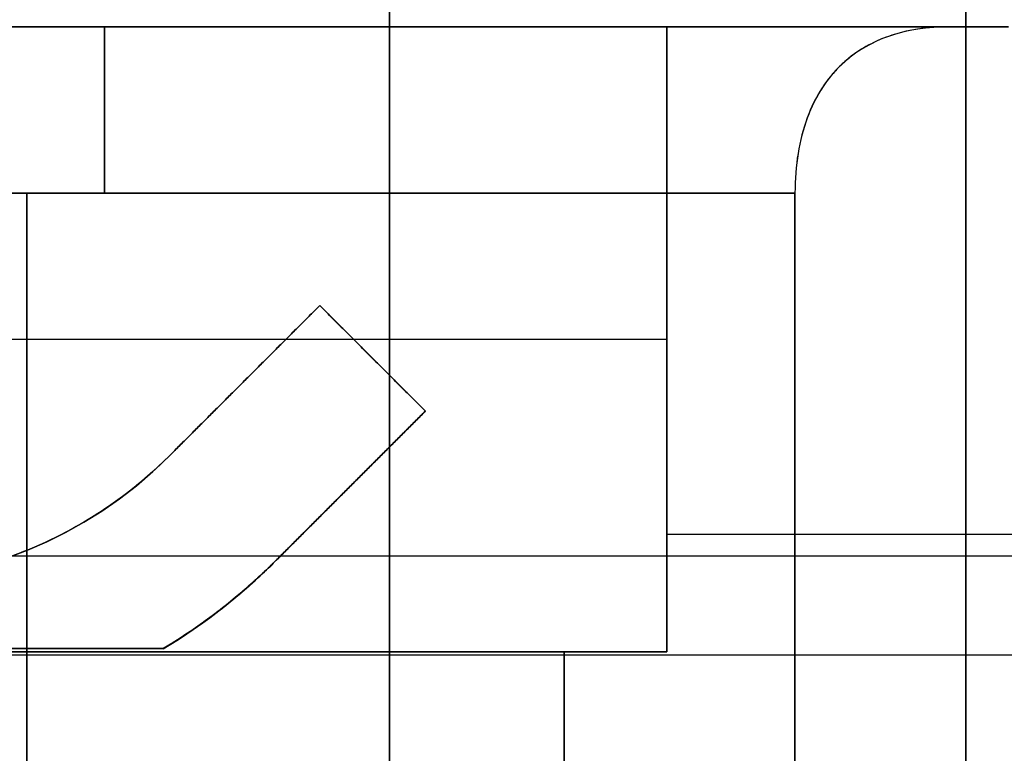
# Model space of a CAD drawing. Header units: millimetres. Extents: x -66 to 114, y 79 to 395.
# Tile 159 of 211: x 84.53 to 86.84, y 151.47 to 153.19. Entities that reach past the tile are written whole.
import ezdxf

# ---------------------------------------------------------------- set-up
doc = ezdxf.new("R2010")
doc.units = ezdxf.units.MM
doc.layers.add('Layer 01', color=7, linetype='Continuous', true_color=0x000000)

msp = doc.modelspace()

# ---------------------------------------------------------------- linework, layer by layer
at = {"layer": 'Layer 01'}
for p, q in [((86.05, 151.9833, -18.55), (86.05, 153.1733, -18.55)), ((86.05, 151.9833, -13.98), (86.05, 153.1733, -13.98)), ((86.85, 153.1733, -18.55), (86.05, 153.1733, -18.55)), ((86.05, 151.9833, -23.12), (86.05, 153.1733, -23.12)), ((84.883, 152.1662, -18.55), (85.2366, 152.5198, -18.55)), ((84.883, 152.1662, -23.12), (85.2366, 152.5198, -23.12)), ((85.484, 152.2723, -18.55), (85.2366, 152.5198, -18.55)), ((85.484, 152.2723, -23.12), (85.2366, 152.5198, -23.12)), ((82.65, 152.4407, -17.7), (86.05, 152.4407, -17.7)), ((82.65, 152.4407, -19.4), (86.05, 152.4407, -19.4)), ((82.65, 152.4407, -14.83), (86.05, 152.4407, -14.83)), ((82.65, 152.4407, -13.13), (86.05, 152.4407, -13.13)), ((82.65, 152.4407, -23.97), (86.05, 152.4407, -23.97)), ((82.65, 152.4407, -22.27), (86.05, 152.4407, -22.27)), ((86.05, 152.4407, -17.7), (86.05, 152.4407, -19.4)), ((86.05, 152.4407, -13.13), (86.05, 152.4407, -14.83)), ((86.05, 152.4407, -22.27), (86.05, 152.4407, -23.97)), ((85.3603, 152.396, -17.8), (85.3603, 152.396, -19.3)), ((85.3603, 152.396, -22.37), (85.3603, 152.396, -23.87)), ((85.0598, 152.343, -19.3), (85.0598, 152.343, -17.8)), ((85.0598, 152.343, -23.87), (85.0598, 152.343, -22.37)), ((85.484, 152.2723, -18.55), (85.1451, 151.9333, -18.55)), ((85.484, 152.2723, -23.12), (85.1451, 151.9333, -23.12)), ((85.3073, 152.0955, -19.3), (85.3073, 152.0955, -17.8)), ((85.3073, 152.0955, -23.87), (85.3073, 152.0955, -22.37)), ((81.85, 151.7012, -19.322), (88.55, 151.7012, -19.322)), ((81.85, 151.7012, -23.892), (88.55, 151.7012, -23.892))]:
    msp.add_line(p, q, dxfattribs=at)
at = {"layer": 'Layer 01', "extrusion": (1, 0, 0)}
msp.add_arc((144.9733, -18.55, 85.4), 14.35, 270, 90, dxfattribs=at)
at = {"layer": 'Layer 01', "extrusion": (-1, 0, 0)}
for centre, radius, start, end in [((-144.9733, -18.55, -86.75), 12.9, 90, 168.82546), ((-144.9733, -18.55, -86.75), 12.9, 191.17454, 270), ((-152.1733, -27.8988, -84.7323), 1, 180, 232.3982), ((-152.1733, -9.2012, -84.7323), 1, 127.6018, 180), ((-144.9733, -18.55, -84.55), 12.8, 232.39824, 355.5192), ((-144.9733, -18.55, -84.55), 12.8, 4.4808, 127.60176), ((-150.5333, -18.55, -85.8093), 1.45, 0, 144.1117), ((-150.5333, -13.98, -85.8093), 1.45, 0, 144.1117), ((-150.5333, -23.12, -85.8093), 1.45, 0, 144.1117), ((-150.5333, -23.12, -85.8093), 1.45, 215.8883, 0), ((-150.5333, -13.98, -85.8093), 1.45, 215.8883, 0), ((-150.5333, -18.55, -85.8093), 1.45, 215.8883, 0)]:
    msp.add_arc(centre, radius, start, end, dxfattribs=at)
at = {"layer": 'Layer 01', "extrusion": (-1, -7.15373e-16, -5.52584e-17)}
msp.add_arc((-144.9733, -18.55, -86.35), 12.8, 232.39824, 355.5192, dxfattribs=at)
at = {"layer": 'Layer 01', "extrusion": (-1, 4.048e-16, 6.43655e-16)}
msp.add_arc((-144.9733, -18.55, -86.35), 12.8, 4.4808, 127.60176, dxfattribs=at)
at = {"layer": 'Layer 01'}
for centre, radius, start in [((84.1759, 152.8733, -19.3), 1, 225), ((84.1759, 152.8733, -23.87), 1, 225), ((84.1759, 152.8733, -19.3), 1.35, 300.9451), ((84.1759, 152.8733, -23.87), 1.35, 300.9451)]:
    msp.add_arc(centre, radius, start, 315, dxfattribs=at)
at = {"layer": 'Layer 01', "extrusion": (2.51215e-15, 2.93684e-15, -1)}
msp.add_arc((-84.1759, 152.8733, 17.8), 1, 225, 315, dxfattribs=at)
at = {"layer": 'Layer 01', "extrusion": (-2.12348e-16, 2.12348e-16, -1)}
msp.add_arc((-84.1759, 152.8733, 22.37), 1, 225, 315, dxfattribs=at)
at = {"layer": 'Layer 01', "extrusion": (0, 0, -1)}
for centre, radius, end in [((-84.1759, 152.8733, 18.55), 1, 250.0515), ((-84.1759, 152.8733, 23.12), 1, 250.0515), ((-84.1759, 152.8733, 19.0258), 1.35, 229.2898), ((-84.1759, 152.8733, 18.0742), 1.35, 229.2899), ((-84.1759, 152.8733, 22.6442), 1.35, 229.2891), ((-84.1759, 152.8733, 23.5958), 1.35, 229.2903)]:
    msp.add_arc(centre, radius, 225, end, dxfattribs=at)
at = {"layer": 'Layer 01', "extrusion": (1, 3.5116e-16, 1.1372e-16)}
msp.add_arc((150.5333, -18.55, 86.05), 1.45, 360, 35.8883, dxfattribs=at)
at = {"layer": 'Layer 01', "extrusion": (1, 3.50745e-16, 1.13586e-16)}
for centre in [(150.5333, -13.98, 86.05), (150.5333, -23.12, 86.05)]:
    msp.add_arc(centre, 1.45, 360, 35.8883, dxfattribs=at)
at = {"layer": 'Layer 01', "extrusion": (1, 8.85269e-17, -2.86688e-17)}
msp.add_arc((150.5333, -23.12, 86.05), 1.45, 324.1117, 360, dxfattribs=at)
at = {"layer": 'Layer 01', "extrusion": (1, -1.09271e-16, 3.53865e-17)}
msp.add_arc((150.5333, -13.98, 86.05), 1.45, 324.1117, 360, dxfattribs=at)
at = {"layer": 'Layer 01', "extrusion": (1, 4.32932e-16, -1.40202e-16)}
msp.add_arc((150.5333, -18.55, 86.05), 1.45, 324.1117, 0, dxfattribs=at)
at = {"layer": 'Layer 01', "extrusion": (-4.4706e-14, 7.47574e-14, -1)}
msp.add_arc((-84.1759, 152.8733, 17.8), 1.35, 225, 239.0549, dxfattribs=at)
at = {"layer": 'Layer 01', "extrusion": (4.97762e-16, -6.37736e-16, -1)}
msp.add_arc((-84.1759, 152.8733, 22.37), 1.35, 225, 239.0549, dxfattribs=at)
at = {"layer": 'Layer 01'}
for points, degree in [([(86.05, 153.1733, -17.7), (84.35, 153.1733, -17.7), (82.65, 153.1733, -17.7)], 2), ([(82.65, 153.1733, -19.4), (84.35, 153.1733, -19.4), (86.05, 153.1733, -19.4)], 2), ([(82.65, 153.1733, -14.83), (84.35, 153.1733, -14.83), (86.05, 153.1733, -14.83)], 2), ([(86.05, 153.1733, -22.27), (84.35, 153.1733, -22.27), (82.65, 153.1733, -22.27)], 2), ([(82.75, 153.1733, -27.8988), (84.7323, 153.1733, -27.8988), (86.7146, 153.1733, -27.8988)], 2), ([(86.7146, 153.1733, -9.2012), (84.7323, 153.1733, -9.2012), (82.75, 153.1733, -9.2012)], 2), ([(86.05, 153.1733, -13.13), (84.4, 153.1733, -13.13), (82.75, 153.1733, -13.13)], 2), ([(82.75, 153.1733, -23.97), (84.4, 153.1733, -23.97), (86.05, 153.1733, -23.97)], 2), ([(86.05, 151.7081, -17.7), (86.05, 152.4407, -17.7), (86.05, 153.1733, -17.7)], 2), ([(86.05, 153.1733, -19.4), (86.05, 153.1733, -18.55), (86.05, 153.1733, -17.7)], 2), ([(86.05, 151.7081, -19.4), (86.05, 152.4407, -19.4), (86.05, 153.1733, -19.4)], 2), ([(86.05, 153.1733, -14.83), (86.05, 153.1733, -13.98), (86.05, 153.1733, -13.13)], 2), ([(86.05, 151.7081, -14.83), (86.05, 152.4407, -14.83), (86.05, 153.1733, -14.83)], 2), ([(86.05, 153.1733, -13.13), (86.05, 152.4407, -13.13), (86.05, 151.7081, -13.13)], 2), ([(86.05, 153.1733, -23.97), (86.05, 153.1733, -23.12), (86.05, 153.1733, -22.27)], 2), ([(86.05, 153.1733, -23.97), (86.05, 152.4407, -23.97), (86.05, 151.7081, -23.97)], 2), ([(86.05, 153.1733, -22.27), (86.05, 152.4407, -22.27), (86.05, 151.7081, -22.27)], 2), ([(86.85, 153.1733, -9.3821), (86.805, 153.1733, -9.3217), (86.7598, 153.1733, -9.2614), (86.7146, 153.1733, -9.2012)], 3), ([(86.7146, 153.1733, -27.8988), (86.7598, 153.1733, -27.8386), (86.805, 153.1733, -27.7783), (86.85, 153.1733, -27.7179)], 3), ([(82.75, 152.7835, -28.6911), (84.55, 152.7835, -28.6911), (86.35, 152.7835, -28.6911)], 2), ([(86.35, 152.7835, -8.4089), (84.55, 152.7835, -8.4089), (82.75, 152.7835, -8.4089)], 2), ([(85.2366, 152.5198, -19.3), (85.0598, 152.343, -19.3), (84.883, 152.1662, -19.3)], 2), ([(84.883, 152.1662, -17.8), (85.0598, 152.343, -17.8), (85.2366, 152.5198, -17.8)], 2), ([(84.883, 152.1662, -22.37), (85.0598, 152.343, -22.37), (85.2366, 152.5198, -22.37)], 2), ([(85.2366, 152.5198, -23.87), (85.0598, 152.343, -23.87), (84.883, 152.1662, -23.87)], 2), ([(85.2366, 152.5198, -17.8), (85.2366, 152.5198, -18.55), (85.2366, 152.5198, -19.3)], 2), ([(85.484, 152.2723, -19.3), (85.3603, 152.396, -19.3), (85.2366, 152.5198, -19.3)], 2), ([(85.2366, 152.5198, -17.8), (85.3603, 152.396, -17.8), (85.484, 152.2723, -17.8)], 2), ([(85.2366, 152.5198, -22.37), (85.2366, 152.5198, -23.12), (85.2366, 152.5198, -23.87)], 2), ([(85.2366, 152.5198, -22.37), (85.3603, 152.396, -22.37), (85.484, 152.2723, -22.37)], 2), ([(85.484, 152.2723, -23.87), (85.3603, 152.396, -23.87), (85.2366, 152.5198, -23.87)], 2), ([(85.1305, 151.9187, -19.3), (85.3073, 152.0955, -19.3), (85.484, 152.2723, -19.3)], 2), ([(85.484, 152.2723, -17.8), (85.3073, 152.0955, -17.8), (85.1305, 151.9187, -17.8)], 2), ([(85.1305, 151.9187, -23.87), (85.3073, 152.0955, -23.87), (85.484, 152.2723, -23.87)], 2), ([(85.484, 152.2723, -22.37), (85.3073, 152.0955, -22.37), (85.1305, 151.9187, -22.37)], 2), ([(85.484, 152.2723, -17.8), (85.484, 152.2723, -18.55), (85.484, 152.2723, -19.3)], 2), ([(85.484, 152.2723, -22.37), (85.484, 152.2723, -23.12), (85.484, 152.2723, -23.87)], 2), ([(84.883, 152.1662, -19.3), (84.883, 152.1662, -18.55), (84.883, 152.1662, -17.8)], 2), ([(84.883, 152.1662, -23.87), (84.883, 152.1662, -23.12), (84.883, 152.1662, -22.37)], 2), ([(87.35, 151.9833, -18.55), (86.7, 151.9833, -18.55), (86.05, 151.9833, -18.55)], 2), ([(87.35, 151.9833, -13.98), (86.7, 151.9833, -13.98), (86.05, 151.9833, -13.98)], 2), ([(87.35, 151.9833, -23.12), (86.7, 151.9833, -23.12), (86.05, 151.9833, -23.12)], 2), ([(77.85, 151.9333, -13.98), (83.2, 151.9333, -13.98), (88.55, 151.9333, -13.98)], 2), ([(85.1305, 151.9187, -19.3), (85.1305, 151.9187, -19.0258), (85.1305, 151.9187, -18.7516)], 2), ([(85.1305, 151.9187, -17.8), (85.1305, 151.9187, -18.0742), (85.1305, 151.9187, -18.3484)], 2), ([(85.1305, 151.9187, -23.3216), (85.1305, 151.9187, -23.5958), (85.1305, 151.9187, -23.87)], 2), ([(85.1305, 151.9187, -22.37), (85.1305, 151.9187, -22.6442), (85.1305, 151.9187, -22.9184)], 2), ([(86.05, 151.7081, -17.7), (84.35, 151.7081, -17.7), (82.65, 151.7081, -17.7)], 2), ([(86.05, 151.7081, -13.13), (84.35, 151.7081, -13.13), (82.65, 151.7081, -13.13)], 2), ([(86.05, 151.7081, -22.27), (84.35, 151.7081, -22.27), (82.65, 151.7081, -22.27)], 2), ([(82.65, 151.7081, -23.97), (84.35, 151.7081, -23.97), (86.05, 151.7081, -23.97)], 2), ([(82.65, 151.7081, -14.83), (84.35, 151.7081, -14.83), (86.05, 151.7081, -14.83)], 2), ([(82.65, 151.7081, -19.4), (84.35, 151.7081, -19.4), (86.05, 151.7081, -19.4)], 2), ([(84.8701, 151.7155, -17.8), (84.1759, 151.7155, -17.8), (83.4817, 151.7155, -17.8)], 2), ([(83.4817, 151.7155, -19.3), (84.1759, 151.7155, -19.3), (84.8701, 151.7155, -19.3)], 2), ([(83.4817, 151.7155, -23.87), (84.1759, 151.7155, -23.87), (84.8701, 151.7155, -23.87)], 2), ([(84.8701, 151.7155, -22.37), (84.1759, 151.7155, -22.37), (83.4817, 151.7155, -22.37)], 2)]:
    msp.add_open_spline(points, degree=degree, dxfattribs=at)
for points, knots in [([(86.7146, 153.1733, -27.8988), (86.606, 153.1733, -28.0432), (86.5202, 153.1433, -28.1822), (86.4493, 153.0753, -28.3309), (86.4406, 153.066, -28.3499), (86.4255, 153.0475, -28.3847), (86.4043, 153.0182, -28.436), (86.3877, 152.9842, -28.485), (86.3695, 152.9347, -28.548), (86.3619, 152.9059, -28.5805), (86.3524, 152.8472, -28.6387), (86.35, 152.8162, -28.6659), (86.35, 152.7835, -28.6911)], [-1.006742, -1.006742, -1.006742, -1.006742, -0.503371, -0.503371, -0.44045, -0.44045, -0.377528, -0.251685, -0.251685, -0.125843, -0.125843, 0, 0, 0, 0]), ([(86.7146, 153.1733, -9.2012), (86.6604, 153.1733, -9.1292), (86.6119, 153.1658, -9.0584), (86.5476, 153.1433, -8.9546), (86.5176, 153.1292, -8.9032), (86.4907, 153.1109, -8.8527), (86.4736, 153.0977, -8.8193), (86.4659, 153.0913, -8.804), (86.4404, 153.0669, -8.7506), (86.4254, 153.0485, -8.7159), (86.3992, 153.0074, -8.6486), (86.3885, 152.9858, -8.6173), (86.3596, 152.9077, -8.5177), (86.35, 152.8488, -8.4592), (86.35, 152.7835, -8.4089)], [0, 0, 0, 0, 0.25104, 0.25104, 0.37656, 0.439319, 0.439319, 0.502079, 0.502079, 0.627599, 0.627599, 0.753119, 0.753119, 1.004159, 1.004159, 1.004159, 1.004159]), ([(85.1305, 151.9187, -18.3484), (85.1147, 151.9029, -18.2398), (85.0867, 151.8753, -18.1388), (85.0008, 151.8032, -17.9521), (84.9436, 151.7596, -17.8695), (84.8701, 151.7155, -17.8)], [0, 0, 0, 0, 0.3284652, 0.3284652, 0.6569305, 0.6569305, 0.6569305, 0.6569305]), ([(84.8701, 151.7155, -19.3), (84.9435, 151.7595, -19.2306), (85.0002, 151.8027, -19.149), (85.0868, 151.8754, -18.9612), (85.1147, 151.9029, -18.8604), (85.1305, 151.9187, -18.7516)], [0, 0, 0, 0, 0.3284758, 0.3284758, 0.6569515, 0.6569515, 0.6569515, 0.6569515]), ([(84.8701, 151.7155, -23.87), (84.9057, 151.7368, -23.8364), (84.9379, 151.7584, -23.7993), (84.9813, 151.7897, -23.738), (84.995, 151.8001, -23.7167), (85.0206, 151.8201, -23.672), (85.0334, 151.8305, -23.6472), (85.0854, 151.8742, -23.5341), (85.1143, 151.9026, -23.4327), (85.1305, 151.9187, -23.3216)], [0, 0, 0, 0, 0.163844, 0.163844, 0.2457659, 0.2457659, 0.3276879, 0.3276879, 0.6553758, 0.6553758, 0.6553758, 0.6553758]), ([(85.1305, 151.9187, -22.9184), (85.1224, 151.9106, -22.8628), (85.1111, 151.8995, -22.8095), (85.0894, 151.8792, -22.7336), (85.0813, 151.8718, -22.7089), (85.0636, 151.8562, -22.6609), (85.0547, 151.8484, -22.6391), (84.9989, 151.8016, -22.5182), (84.9411, 151.7581, -22.4371), (84.8701, 151.7155, -22.37)], [0, 0, 0, 0, 0.1638965, 0.1638965, 0.2458448, 0.2458448, 0.3277931, 0.3277931, 0.6555861, 0.6555861, 0.6555861, 0.6555861])]:
    msp.add_open_spline(points, degree=3, knots=knots, dxfattribs=at)
for points in [[(85.1305, 151.9187, -18.7516), (85.15, 151.9382, -18.6177), (85.15, 151.9382, -18.4823), (85.1305, 151.9187, -18.3484)], [(85.1305, 151.9187, -23.3216), (85.15, 151.9382, -23.1877), (85.15, 151.9382, -23.0523), (85.1305, 151.9187, -22.9184)]]:
    msp.add_rational_spline(points, [1, 0.993050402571, 0.993050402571, 1], degree=3, dxfattribs=at)

doc.saveas('drawing.dxf')
